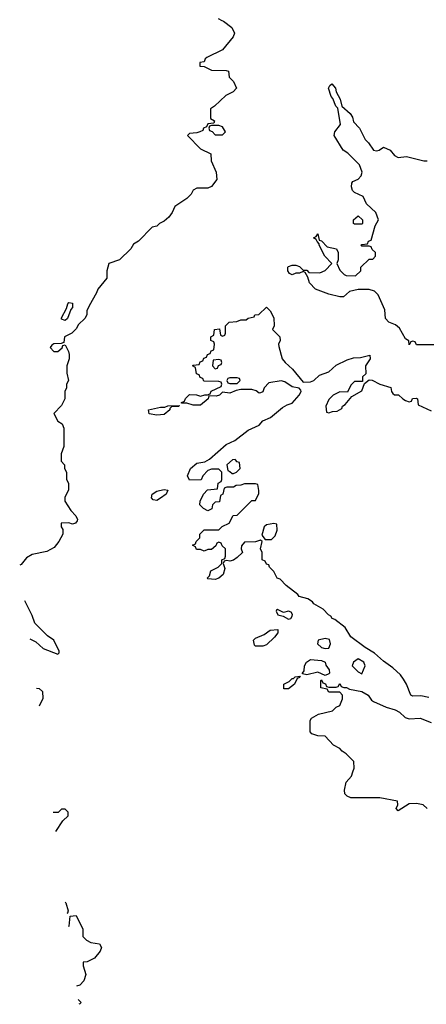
# Model space of a CAD drawing. Header units: inches. Extents: x 2710751 to 2829008, y 857003 to 965602.
# Tile 33 of 256: x 2711742 to 2713963, y 904620 to 910004. Entities that reach past the tile are written whole.
import ezdxf

# ---------------------------------------------------------------- set-up
doc = ezdxf.new("R2010")
doc.units = ezdxf.units.IN
doc.header["$MEASUREMENT"] = 0
doc.layers.add('C7910', color=7, linetype='Continuous')
doc.layers.add('C7911', color=7, linetype='Continuous')

msp = doc.modelspace()

# ---------------------------------------------------------------- linework, layer by layer
at = {"layer": 'C7910', "color": 2}
for points, elevation in [([(2712846, 910000), (2712855.3, 909995.3), (2712900.2, 909960.2), (2712915.3, 909930), (2712908.7, 909910), (2712850, 909838), (2712763.2, 909796.8), (2712755.3, 909790), (2712750, 909774), (2712726, 909770), (2712726, 909750), (2712750, 909748), (2712790, 909728), (2712870, 909726), (2712882, 909722), (2712886, 909690), (2712910, 909666), (2712926, 909630), (2712908, 909610), (2712868, 909590), (2712806, 909530), (2712784, 909516), (2712783.1, 909463.1), (2712806, 909450), (2712802, 909438), (2712770, 909434), (2712762, 909418), (2712746, 909410), (2712742, 909398), (2712726, 909390), (2712710, 909384.7), (2712670, 909382), (2712658, 909370), (2712730, 909298), (2712786, 909270), (2712787.3, 909232.7), (2712815.3, 909170), (2712818, 909130), (2712790, 909092), (2712770, 909082), (2712710, 909082), (2712688.9, 909071.1), (2712678, 909050), (2712654.6, 909025.4), (2712590, 908982), (2712575.3, 908950), (2712556.5, 908923.5), (2712530, 908902), (2712506, 908890), (2712490, 908874), (2712466, 908870), (2712390, 908792), (2712363.1, 908776.9), (2712348, 908750), (2712286, 908690), (2712229.3, 908670.7), (2712218, 908630), (2712218, 908590), (2712169.1, 908530.9), (2712162, 908510), (2712120.4, 908439.6), (2712108.9, 908411.1), (2712108, 908390), (2712098, 908370), (2712063.1, 908336.9), (2712050, 908314), (2712026, 908290), (2711986, 908270), (2711982, 908238), (2711967.3, 908232.7), (2711928.9, 908231.1), (2711916.4, 908223.6), (2711908.9, 908211.1), (2711928, 908190), (2711950, 908189.2), (2711974, 908210), (2711978, 908222), (2711990, 908226), (2712008.7, 908190), (2712012.5, 908172.5), (2712012.7, 908150), (2711999, 908110), (2711999, 908070), (2712008, 908030), (2711998, 908010), (2711998, 907990), (2711988, 907970), (2711988, 907930), (2711970, 907894), (2711928.7, 907850), (2711949.1, 907809.1), (2711973.2, 907793.2), (2711982, 907770), (2711982, 907670), (2711968, 907630), (2711968, 907590), (2711986, 907570), (2711986, 907550), (2711998, 907530), (2711998, 907490), (2712008, 907470), (2712007.3, 907432.7), (2711988.4, 907391.6), (2711988, 907370), (2712020.2, 907320.2), (2712048, 907290), (2712058, 907270), (2712056.4, 907263.6), (2712046, 907250), (2712030, 907244.7), (2712010, 907252), (2711968.9, 907251.1), (2711968, 907230), (2711976.4, 907216.4), (2711978, 907190), (2711955.3, 907150), (2711930, 907118), (2711890, 907096), (2711810, 907078.8), (2711779.3, 907060.7), (2711750, 907024.7), (2711741.6, 907021)], 18), ([(2714050, 908226), (2713910, 908226), (2713902, 908242), (2713890, 908246), (2713878, 908242), (2713870, 908226), (2713868, 908248), (2713850, 908258), (2713817.2, 908317.2), (2713795.5, 908335.5), (2713759, 908350), (2713739.3, 908370), (2713736.5, 908416.5), (2713699.3, 908499.3), (2713679.3, 908519.3), (2713650, 908529.2), (2713590, 908529), (2713543.5, 908516.5), (2713510, 908488.7), (2713490, 908488.7), (2713430, 908502), (2713358, 908530), (2713324.7, 908564.7), (2713316.4, 908596.4), (2713302, 908622), (2713290, 908626), (2713270, 908618), (2713250, 908618), (2713230, 908608.7), (2713216.4, 908616.4), (2713206, 908630), (2713206, 908650), (2713210, 908654), (2713230, 908662), (2713250, 908662), (2713270, 908654), (2713290, 908634), (2713310, 908634), (2713322, 908622), (2713380.4, 908619.6), (2713410, 908632), (2713446, 908670), (2713408, 908710), (2713378, 908770), (2713378, 908778), (2713366, 908790), (2713362, 908802), (2713346, 908810), (2713362, 908818), (2713370, 908832), (2713378, 908798), (2713390, 908794), (2713421, 908761), (2713472, 908750), (2713482, 908730), (2713482, 908690), (2713474, 908670), (2713490, 908634), (2713514, 908610), (2713525.4, 908605.4), (2713576.4, 908603.6), (2713606, 908630), (2713606, 908650), (2713650, 908694), (2713670, 908694), (2713686, 908710), (2713686, 908730), (2713667.3, 908747.3), (2713662, 908762), (2713650, 908766), (2713610, 908766), (2713606, 908770), (2713610, 908774), (2713642, 908778), (2713647.3, 908792.7), (2713662, 908798), (2713684, 908876), (2713702, 908910), (2713688, 908950), (2713636.4, 908996.4), (2713617.2, 909037.2), (2713570, 909059), (2713559, 909070), (2713554, 909090), (2713555.3, 909110), (2713561.2, 909118.8), (2713590, 909132), (2713608, 909150), (2713613.2, 909170), (2713598, 909210), (2713534.5, 909274.5), (2713509.2, 909290), (2713459, 909370), (2713464, 909390), (2713494, 909430), (2713480.4, 909520.4), (2713469.2, 909530), (2713453.2, 909573.2), (2713443.7, 909583.7), (2713429, 909630), (2713435.3, 909644.7), (2713447.3, 909652.7), (2713466, 909630), (2713471, 909610), (2713491.6, 909568.4), (2713502, 909530), (2713547.3, 909490), (2713559.1, 909470), (2713566, 909446), (2713597.3, 909410), (2713628.8, 909348.8), (2713647.3, 909330), (2713674, 909290), (2713690, 909286), (2713706, 909290), (2713730, 909306), (2713764.7, 909290), (2713790, 909261), (2713810, 909251), (2713854.8, 909254.8), (2713950, 909231.3), (2713968.4, 909231.6)], 14), ([(2713977.4, 906297.4), (2713933.2, 906306.8), (2713890, 906304), (2713878, 906310), (2713855.1, 906370), (2713838.3, 906398.3), (2713821.3, 906421.3), (2713780.1, 906460.1), (2713730, 906496), (2713680.2, 906540.2), (2713629.2, 906570), (2713550, 906629.4), (2713520.2, 906680.2), (2713464, 906724), (2713448.7, 906730), (2713442, 906742), (2713428, 906750), (2713400.4, 906780.4), (2713348, 906810), (2713340.4, 906820.4), (2713316.4, 906836.4), (2713269, 906850), (2713261.2, 906861.2), (2713198, 906910), (2713164, 906944), (2713149, 906950), (2713130, 906986), (2713106, 907010), (2713102, 907022), (2713090, 907026), (2713082, 907042), (2713066, 907050), (2713066, 907090), (2713058, 907110), (2713066, 907150), (2713058, 907158), (2713030, 907148), (2712970, 907146), (2712952.7, 907127.3), (2712952, 907110), (2712958, 907090), (2712930, 907062), (2712910, 907049), (2712890, 907042), (2712874, 907046), (2712858, 907042), (2712854, 907030), (2712862, 907002), (2712854, 906970), (2712830, 906949), (2712810, 906942), (2712770, 906946), (2712766, 906950), (2712778, 906962), (2712786, 906990), (2712826, 907010), (2712846, 907030), (2712846, 907050), (2712862, 907058), (2712866, 907070), (2712866, 907110), (2712847.3, 907127.3), (2712842, 907142), (2712830, 907146), (2712818, 907142), (2712812.7, 907127.3), (2712790, 907106), (2712770, 907106), (2712750, 907098), (2712730, 907106), (2712707.3, 907107.3), (2712702, 907122), (2712686, 907130), (2712702, 907138), (2712706, 907150), (2712726, 907170), (2712726, 907190), (2712750, 907214), (2712830, 907214), (2712848.4, 907231.6), (2712886, 907250), (2712907.3, 907292.7), (2712930, 907294), (2713010, 907374), (2713030, 907374), (2713047.3, 907412.7), (2713048, 907430), (2713042, 907462), (2713030, 907466), (2712970, 907466), (2712950, 907458), (2712923.6, 907456.4), (2712910, 907448), (2712872.7, 907447.3), (2712858, 907442), (2712851.6, 907408.4), (2712838, 907402), (2712832.7, 907367.3), (2712810, 907366), (2712794, 907350), (2712791.1, 907328.9), (2712770, 907318), (2712746, 907330), (2712726, 907350), (2712728.4, 907371.6), (2712746, 907410), (2712767.3, 907432.7), (2712822, 907438), (2712826, 907470), (2712842, 907478), (2712846, 907490), (2712846, 907530), (2712830, 907546), (2712790, 907546), (2712770, 907538), (2712742, 907510), (2712732.7, 907487.3), (2712670, 907486), (2712659, 907510), (2712675.1, 907550), (2712710, 907578), (2712753.6, 907586.4), (2712778.6, 907601.4), (2712870, 907680.7), (2712916.6, 907703.4), (2712990, 907758.8), (2713050, 907786), (2713070, 907810.8), (2713112.3, 907827.7), (2713176.5, 907883.5), (2713202, 907898), (2713230, 907906), (2713269, 907950), (2713279, 907970), (2713278, 907978), (2713268.9, 907988.9), (2713230, 907995.3), (2713190, 908024), (2713170, 908028.7), (2713102, 908018), (2713078, 907990), (2713070, 907968), (2713056.9, 907963.1), (2713050, 907962), (2713034, 907974), (2713010, 907982), (2712950, 907982), (2712923.6, 907976.4), (2712890, 907962), (2712850, 907966), (2712834, 907950), (2712815.3, 907944.7), (2712774, 907946), (2712772, 907930), (2712730, 907895.3), (2712690, 907895.3), (2712654, 907906), (2712626, 907906), (2712626, 907910), (2712642, 907918), (2712647.3, 907932.7), (2712670, 907954), (2712707.3, 907952.7), (2712730, 907944.7), (2712752.7, 907952.7), (2712767.3, 907952.7), (2712782, 907958), (2712787.3, 907972.7), (2712842, 907998), (2712846, 908010), (2712842, 908022), (2712830, 908026), (2712747.3, 908027.3), (2712742, 908042), (2712727.3, 908047.3), (2712722, 908062), (2712707.3, 908067.3), (2712702, 908102), (2712686, 908110), (2712690, 908114), (2712722, 908118), (2712727.3, 908132.7), (2712742, 908138), (2712747.3, 908152.7), (2712762, 908158), (2712767.3, 908172.7), (2712782, 908178), (2712787.3, 908192.7), (2712802, 908198), (2712806, 908230), (2712802, 908242), (2712786, 908250), (2712786, 908270), (2712802, 908278), (2712806, 908310), (2712832.7, 908312.7), (2712838, 908278), (2712850, 908274), (2712862, 908278), (2712866, 908290), (2712866, 908330), (2712886, 908350), (2712927.3, 908352.7), (2712950, 908362), (2712978, 908362), (2712990, 908372), (2713022, 908378), (2713026, 908390), (2713048, 908392), (2713090, 908432), (2713110, 908412), (2713130, 908374), (2713131, 908329), (2713122, 908310), (2713162, 908270), (2713164.7, 908250), (2713156, 908230), (2713156.9, 908216.9), (2713176, 908150), (2713191, 908130), (2713232.4, 908092.4), (2713290, 908022), (2713330, 908022.8), (2713348, 908030), (2713379.3, 908060.7), (2713430, 908078.8), (2713470, 908114), (2713530, 908143.8), (2713565.4, 908154.6), (2713603.2, 908156.8), (2713654, 908170), (2713656, 908150), (2713631.3, 908110), (2713632, 908068), (2713614, 908050), (2713614, 908026), (2713570, 908026), (2713550, 908006), (2713532.7, 907967.3), (2713490, 907968), (2713454, 907950), (2713430, 907926), (2713414, 907890), (2713418, 907858), (2713430, 907854), (2713450, 907862), (2713476.4, 907863.6), (2713502, 907878), (2713506, 907890), (2713520.4, 907899.6), (2713556.4, 907943.6), (2713610, 907974), (2713626, 908014), (2713650, 908034), (2713668, 908032), (2713710, 908011.3), (2713770, 907992), (2713772, 907970), (2713779.6, 907959.6), (2713790, 907952), (2713811.6, 907951.6), (2713834, 907930), (2713850, 907922), (2713870, 907914), (2713882, 907918), (2713887.3, 907932.7), (2713910, 907934), (2713914, 907930), (2713918, 907898), (2713990, 907864.7)], 14), ([(2711797.1, 906618.7), (2711830, 906602), (2711870, 906564.7), (2711950, 906534), (2711958, 906542), (2711958, 906550), (2711928, 906610), (2711893.6, 906633.6), (2711824, 906704), (2711810, 906746), (2711770, 906826), (2711769.3, 906826.7)], 18), ([(2713968, 905690), (2713946, 905710), (2713910, 905717.2), (2713870, 905715.3), (2713810, 905678), (2713798, 905690), (2713808, 905710), (2713806, 905730), (2713710, 905749.2), (2713550.9, 905749.1), (2713530, 905758), (2713518, 905770), (2713515.3, 905790), (2713525.6, 905834.4), (2713553.6, 905866.4), (2713562, 905890), (2713568, 905910), (2713567.3, 905947.3), (2713526, 905990), (2713503.1, 906003.1), (2713490, 906018), (2713456.4, 906036.4), (2713410, 906086), (2713370, 906088), (2713338, 906098), (2713328.7, 906108.7), (2713328.7, 906171.3), (2713336.4, 906183.6), (2713374.6, 906205.4), (2713450, 906224.7), (2713470, 906244.7), (2713490, 906254), (2713506, 906290), (2713506, 906310), (2713490, 906326), (2713430, 906326), (2713422, 906342), (2713386, 906350), (2713386, 906390), (2713390, 906394), (2713398, 906378), (2713412.7, 906372.7), (2713418, 906358), (2713430, 906354), (2713470, 906354), (2713482, 906358), (2713490, 906374), (2713498, 906358), (2713512.7, 906352.7), (2713527.3, 906352.7), (2713543.6, 906343.6), (2713611.3, 906330), (2713644.7, 906310), (2713662.8, 906282.8), (2713674.8, 906274.8), (2713744.5, 906244.5), (2713792, 906230), (2713816.8, 906216.8), (2713848.2, 906188.2), (2713870, 906180.7), (2713930, 906184), (2713990, 906161)], 14), ([(2711833.4, 906348.1), (2711847.3, 906347.3), (2711866, 906330), (2711867.3, 906292.7), (2711850, 906254), (2711846.2, 906252.1)], 18), ([(2711990, 905686), (2711970, 905686), (2711952, 905668), (2711924.4, 905668)], 18), ([(2711938.3, 905564.8), (2711976.4, 905623.6), (2712006, 905650), (2712006, 905670), (2711990, 905686)], 18), ([(2711990, 905178.6), (2711994, 905174), (2712006, 905130), (2712002, 905118), (2711998.3, 905116.2)], 18), ([(2712007.6, 905047.3), (2712012.7, 905047.3), (2712018, 905102), (2712050, 905106), (2712086, 905030), (2712086, 904990), (2712106, 904970), (2712130, 904958), (2712178, 904950), (2712188, 904930), (2712182, 904910), (2712150, 904871.3), (2712110, 904851), (2712088, 904850), (2712088, 904830), (2712103.1, 904783.1), (2712092.1, 904747.9), (2712070, 904724.7), (2712051.7, 904717.9)], 18), ([(2712061.5, 904645), (2712078, 904630), (2712070, 904622), (2712064.9, 904619.6)], 18)]:
    msp.add_lwpolyline(points, dxfattribs=dict(at, elevation=elevation))
for points, elevation in [([(2712830, 909426), (2712790, 909426), (2712778, 909422), (2712774, 909410), (2712778, 909398), (2712792.7, 909392.7), (2712810, 909374), (2712850, 909374), (2712866, 909390), (2712850, 909418)], 18), ([(2713570, 908886), (2713566, 908890), (2713566, 908910), (2713590, 908932), (2713614, 908910), (2713614, 908890), (2713610, 908886)], 14), ([(2711990, 908358), (2711970, 908366), (2711970, 908374), (2711996.4, 908423.6), (2712004, 908450), (2712010, 908458), (2712030, 908454), (2712030.7, 908429.3), (2712021, 908419), (2712002, 908370)], 18), ([(2712830, 908146), (2712798, 908142), (2712794, 908110), (2712810, 908094), (2712822, 908098), (2712827.3, 908112.7), (2712842, 908118), (2712846, 908130), (2712842, 908142)], 14), ([(2712930, 908046), (2712890, 908046), (2712878, 908042), (2712874, 908030), (2712878, 908018), (2712890, 908014), (2712930, 908014), (2712946, 908030), (2712942, 908042)], 14), ([(2712490, 907842), (2712448.4, 907848.4), (2712446, 907870), (2712510, 907884.7), (2712535.3, 907884.7), (2712550, 907892), (2712614, 907894), (2712610, 907888), (2712570, 907886), (2712562, 907878), (2712562, 907870), (2712530, 907844)], 14), ([(2712918, 907598), (2712903.6, 907596.4), (2712874, 907570), (2712878, 907538), (2712890, 907534), (2712902, 907522), (2712910, 907522), (2712926, 907530), (2712946, 907550), (2712942, 907582), (2712930, 907586)], 14), ([(2712490, 907375.3), (2712470, 907378), (2712462, 907390), (2712465.2, 907410), (2712490, 907426), (2712506, 907430), (2712530, 907434.8), (2712551, 907431), (2712542, 907410), (2712510, 907388)], 14), ([(2713130, 907248), (2713090, 907242), (2713078, 907230), (2713064.7, 907184.7), (2713082, 907162), (2713110, 907162), (2713118, 907162), (2713138, 907182), (2713147.3, 907212.7), (2713146, 907246)], 14), ([(2713150, 906778), (2713144.7, 906775.3), (2713142, 906770), (2713152, 906750), (2713181.4, 906741.4), (2713210, 906726.4), (2713222, 906730), (2713230, 906742), (2713231.8, 906751.8), (2713224.7, 906764.7), (2713210, 906769.2), (2713182, 906762)], 18), ([(2713030, 906578), (2713024, 906584), (2713018, 906610), (2713030, 906622), (2713078, 906642), (2713110, 906666), (2713152, 906670), (2713151, 906650), (2713133.7, 906626.3), (2713090, 906586), (2713070, 906578)], 14), ([(2713410, 906619.5), (2713371.3, 906610), (2713367.7, 906590), (2713390, 906570.8), (2713410, 906565.3), (2713430, 906567.7), (2713439.3, 906590), (2713434.2, 906614.2)], 18), ([(2713410, 906418), (2713370, 906435.3), (2713310, 906422), (2713286, 906426), (2713286, 906430), (2713296.4, 906443.6), (2713298, 906470), (2713308.7, 906491.3), (2713330, 906504.7), (2713390, 906498.8), (2713410, 906490.8), (2713413.7, 906473.7), (2713431.6, 906448.4), (2713434, 906430), (2713430, 906426)], 14), ([(2713590, 906508.7), (2713564.7, 906490), (2713558, 906470), (2713590, 906438), (2713610, 906426.8), (2713628.7, 906470), (2713622, 906490)], 18), ([(2713210, 906344), (2713185.2, 906345.2), (2713184, 906370), (2713214.6, 906385.4), (2713230, 906402), (2713238, 906402), (2713246, 906410), (2713274, 906414), (2713270, 906406), (2713258, 906402), (2713242, 906370)], 14)]:
    msp.add_lwpolyline(points, close=True, dxfattribs=dict(at, elevation=elevation))
at = {"layer": 'C7911', "color": 2, "elevation": 18}
msp.add_lwpolyline([(2712826, 910010), (2712846, 910000)], dxfattribs=at)

doc.saveas('drawing.dxf')
